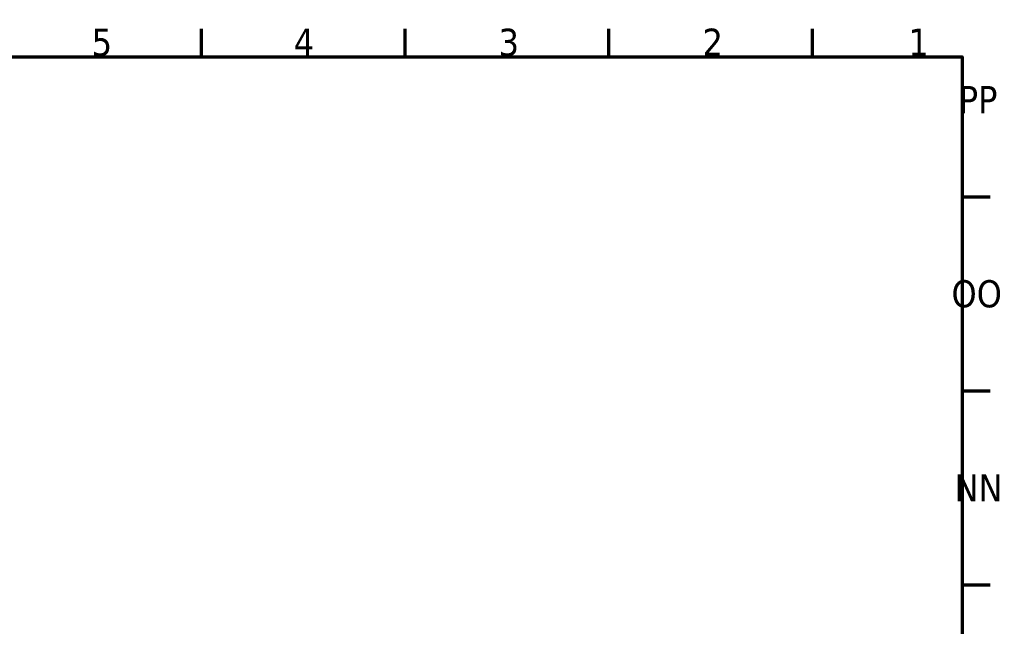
# Paper-space layout 'Sheet_1' of a CAD drawing. Header units: millimetres. Extents: x 0 to 118, y 0 to 118.
# Tile 206 of 206: x 104 to 118, y 109 to 118. Entities that reach past the tile are written whole.
import ezdxf

# ---------------------------------------------------------------- set-up
doc = ezdxf.new("R2010")
doc.units = ezdxf.units.MM
doc.layers.add('Border (ANSI)', color=7, linetype='Continuous', lineweight=70)
doc.styles.add('Note Text (ANSI)', font='tahoma.ttf')

# ---------------------------------------------------------------- blocks, each defined once
blk = doc.blocks.new('Borders Default Border')
at = {"layer": 'Border (ANSI)'}
for p, q in [((106.299, 117.323), (106.299, 117.732)), ((109.252, 117.323), (109.252, 117.732)), ((112.205, 117.323), (112.205, 117.732)), ((115.157, 117.323), (115.157, 117.732)), ((117.323, 115.298), (117.732, 115.298)), ((117.323, 112.486), (117.732, 112.486)), ((117.323, 109.674), (117.732, 109.674))]:
    blk.add_line(p, q, dxfattribs=at)
at = {"layer": 'Border (ANSI)', "flags": 128}
blk.add_lwpolyline([(0.787, 0.787), (0.787, 117.323), (117.323, 117.323), (117.323, 0.787), (0.787, 0.787)], dxfattribs=at)
at = {"layer": 'Border (ANSI)', "attachment_point": 7, "style": 'Note Text (ANSI)'}
for s, insert, char_height in [('5', (104.708, 117.33), 0.394), ('4', (107.638, 117.339), 0.394), ('3', (110.606, 117.33), 0.394), ('2', (113.562, 117.339), 0.394), ('1', (116.545, 117.339), 0.394), ('PP', (117.276, 116.507), 0.3937), ('OO', (117.17, 113.687), 0.3937), ('NN', (117.213, 110.883), 0.3937)]:
    blk.add_mtext(s, dxfattribs=dict(at, insert=insert, char_height=char_height))

psp = doc.layouts.new('Sheet_1')

# ---------------------------------------------------------------- block references
psp.add_blockref('Borders Default Border', (0, 0))

doc.saveas('drawing.dxf')
